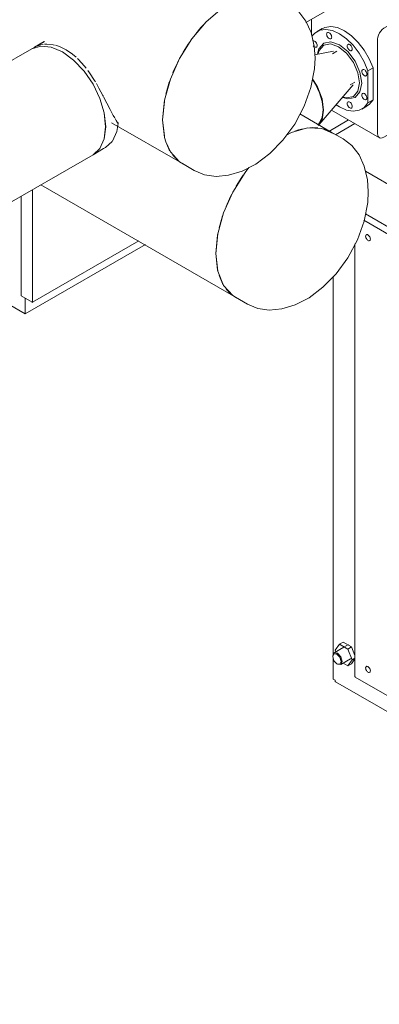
# Model space of a CAD drawing. Header units: metres. Extents: x -54598 to 1827199, y -329446 to -256744.
# Tile 255 of 256: x 201751 to 202553, y -304034 to -301837. Entities that reach past the tile are written whole.
import ezdxf

# ---------------------------------------------------------------- set-up
doc = ezdxf.new("R2010")
doc.units = ezdxf.units.M
doc.layers.add('M-EQPM', color=7, linetype='Continuous', lineweight=20)
doc.layers.add('P-PIPE', color=7, linetype='Continuous', lineweight=20)
doc.styles.add('ISO_1.0', font='isocpeur.ttf')

# ---------------------------------------------------------------- blocks, each defined once
blk = doc.blocks.new('PREXTHERM RSW 1890 - PREXTHERM RSW 1890-566327-aks33')
at = {"layer": 'M-EQPM'}
for p, q in [((24652.6, -7145.9), (25636.8, -7714.1)), ((24652.3, -7240.9), (25542.1, -7754.6)), ((25528, -7762.8), (24648.5, -7255)), ((24629.1, -7307.5), (24629.1, -8273.6)), ((24580.3, -8226.4), (24580.3, -7380.6)), ((24602.8, -8196.6), (24594.3, -8201.5)), ((24602.8, -8196.6), (24621.6, -8207.4)), ((24604.2, -8208), (24582.4, -8220.6)), ((24594.3, -8201.5), (24584.9, -8214.8)), ((24584.9, -8214.8), (24586.3, -8218.6)), ((24613.1, -8212.3), (24594.3, -8201.5)), ((24614.4, -8202.1), (24604.2, -8208)), ((24621.6, -8207.4), (24613.1, -8212.3)), ((24622.5, -8236.5), (24613.1, -8212.3)), ((24621.6, -8207.4), (24629.1, -8226.9)), ((24579.3, -8227.5), (24579.3, -8228.7)), ((24580.3, -8279.1), (24580.3, -8232.3)), ((24587.3, -8221.1), (24588.1, -8223.1)), ((24597.4, -8246.6), (24619.2, -8234)), ((24613.1, -8249.9), (24622.5, -8236.5)), ((24619.2, -8234), (24620.9, -8233)), ((24629.1, -8234.2), (24621.6, -8245)), ((24629.1, -8232.6), (24622.5, -8236.5)), ((24588.8, -8245.3), (24589.9, -8245.9)), ((24597.8, -8241), (24599.5, -8242)), ((24602.4, -8243.7), (24613.1, -8249.9)), ((24613.1, -8249.9), (24621.6, -8245)), ((24580.3, -8279.1), (24584.6, -8281.6)), ((24584.6, -8281.6), (24584.6, -8282.8)), ((24629.1, -8273.6), (24629.7, -8273.9)), ((24629.7, -8273.9), (24629.7, -8274.6)), ((24629.7, -8274.6), (25528, -8793.2)), ((24585.6, -8285.1), (25602.4, -8872.2))]:
    blk.add_line(p, q, dxfattribs=at)
for points in [[(24652.8, -7291, 0), (24653, -7289.5, 0), (24653.5, -7288.3, 0), (24654.4, -7287.5, 0), (24655.5, -7287.2, 0), (24656.7, -7287.3, 0), (24658.1, -7287.9, 0), (24659.5, -7288.9, 0), (24660.8, -7290.3, 0), (24661.9, -7291.9, 0), (24662.7, -7293.6, 0), (24663.2, -7295.4, 0), (24663.4, -7297.1, 0)], [(24663.4, -7297.1, 0), (24663.2, -7298.6, 0), (24662.7, -7299.7, 0), (24661.9, -7300.5, 0), (24660.8, -7300.9, 0), (24659.5, -7300.7, 0), (24658.1, -7300.2, 0), (24656.7, -7299.2, 0), (24655.5, -7297.8, 0), (24654.4, -7296.2, 0), (24653.5, -7294.4, 0), (24653, -7292.7, 0), (24652.8, -7291, 0)], [(24579.3, -8227.5, 0), (24582.4, -8220.6, 0), (24589.9, -8221.4, 0)], [(24588.8, -8245.3, 0), (24582.1, -8238.1, 0), (24579.3, -8228.7, 0), (24582.1, -8222.5, 0), (24588.8, -8223.2, 0)], [(24588.8, -8223.2, 0), (24595.6, -8230.3, 0), (24598.4, -8239.7, 0), (24595.6, -8245.9, 0), (24588.8, -8245.3, 0)], [(24589.9, -8221.4, 0), (24597.4, -8229.3, 0), (24600.5, -8239.7, 0), (24597.4, -8246.6, 0), (24589.9, -8245.9, 0)], [(24652.8, -8254.4, 0), (24653, -8253, 0), (24653.5, -8251.8, 0), (24654.4, -8251, 0), (24655.5, -8250.7, 0), (24656.7, -8250.8, 0), (24658.1, -8251.4, 0), (24659.5, -8252.4, 0), (24660.8, -8253.7, 0), (24661.9, -8255.3, 0), (24662.7, -8257.1, 0), (24663.2, -8258.9, 0), (24663.4, -8260.6, 0)], [(24663.4, -8260.6, 0), (24663.2, -8262, 0), (24662.7, -8263.2, 0), (24661.9, -8264, 0), (24660.8, -8264.3, 0), (24659.5, -8264.2, 0), (24658.1, -8263.6, 0), (24656.7, -8262.6, 0), (24655.5, -8261.3, 0), (24654.4, -8259.7, 0), (24653.5, -8257.9, 0), (24653, -8256.1, 0), (24652.8, -8254.4, 0)], [(24584.6, -8282.8, 0), (24584.7, -8283.8, 0), (24585.1, -8284.6, 0), (24585.6, -8285.1, 0)]]:
    blk.add_polyline3d(points, dxfattribs=at)
blk = doc.blocks.new('ADSK_СтальСварка_Заглушка_ГОСТ17379-2001 - Исполнение 2-669850-aks33')
at = {"layer": 'P-PIPE', "color": 1}
for p, q in [((24483.7, -6775.1), (24457.2, -6759.8)), ((24244.2, -7128.7), (24270.7, -7144))]:
    blk.add_line(p, q, dxfattribs=at)
for points in [[(24463.5, -6763.8, 0), (24436.3, -6751.7, 0), (24404.1, -6750.8, 0), (24368.9, -6761.1, 0), (24332.6, -6782.1, 0), (24297.3, -6812.5, 0), (24265.2, -6850.5, 0), (24238, -6894, 0), (24217.4, -6940.4, 0), (24204.5, -6987.1, 0), (24200.1, -7031.2, 0)], [(24483.7, -6775.1, 0), (24503.5, -6790.2, 0), (24519.4, -6810.5, 0), (24531.3, -6836, 0), (24538.3, -6866.4, 0), (24540.1, -6892.7, 0)], [(24270.7, -7144, 0), (24293.7, -7153.5, 0), (24319.3, -7157.2, 0), (24347.2, -7154.7, 0), (24377.1, -7145.7, 0), (24408.1, -7129.6, 0), (24439.1, -7106.3, 0), (24468.4, -7076.2, 0), (24494.6, -7040.4, 0), (24515.8, -7000.4, 0), (24530.8, -6958.5, 0), (24538.7, -6917.1, 0), (24540.1, -6892.7, 0)], [(24200.1, -7031.2, 0), (24204.5, -7070.3, 0), (24207.3, -7080, 0)], [(24207.3, -7080.2, 0), (24217.4, -7102.1, 0), (24238, -7124.7, 0), (24246.3, -7129.9, 0)]]:
    blk.add_polyline3d(points, dxfattribs=at)
blk = doc.blocks.new('ADSK_СтальСварка_Заглушка_ГОСТ17379-2001 - Исполнение 2-V230-aks33')
at = {"layer": 'P-PIPE', "color": 5}
for p, q in [((24602.4, -7073.5), (24575.9, -7058.2)), ((24362.9, -7427.1), (24389.4, -7442.4))]:
    blk.add_line(p, q, dxfattribs=at)
for points in [[(24582.1, -7062.2, 0), (24554.9, -7050.1, 0), (24522.8, -7049.2, 0), (24487.5, -7059.5, 0), (24476.1, -7065, 0)], [(24602.4, -7073.5, 0), (24622.1, -7088.6, 0), (24638.1, -7108.9, 0), (24649.9, -7134.4, 0), (24657, -7164.8, 0), (24658.7, -7191.1, 0)], [(24392.6, -7137.4, 0), (24383.8, -7148.9, 0), (24356.6, -7192.4, 0), (24336, -7238.8, 0), (24323.1, -7285.5, 0), (24318.7, -7329.6, 0)], [(24389.4, -7442.4, 0), (24412.3, -7451.9, 0), (24437.9, -7455.6, 0), (24465.9, -7453.1, 0), (24495.7, -7444.1, 0), (24526.7, -7428, 0), (24557.7, -7404.7, 0), (24587.1, -7374.6, 0), (24613.2, -7338.8, 0), (24634.4, -7298.8, 0), (24649.4, -7256.9, 0), (24657.4, -7215.5, 0), (24658.7, -7191.1, 0)], [(24318.7, -7329.6, 0), (24323.1, -7368.7, 0), (24336, -7400.5, 0), (24356.6, -7423.1, 0), (24365, -7428.3, 0)]]:
    blk.add_polyline3d(points, dxfattribs=at)
blk = doc.blocks.new('PREXTHERM RSW 1250 - PREXTHERM RSW 1250-733596-aks33')
at = {"layer": 'M-EQPM'}
for p, q in [((24570.6, -7056.7), (24614.7, -7031.2)), ((24585.7, -7064.3), (24628.9, -7039.4)), ((23884.3, -7201.6), (23884.3, -7423.9)), ((23909.8, -7438), (23909.8, -7186.9)), ((23893.7, -7463.9), (24161.5, -7309.3)), ((23909.6, -7438.3), (24147.3, -7301.1)), ((23765, -7389.6), (23893.7, -7463.9)), ((23884.3, -7423.9), (23909.2, -7438.3)), ((23893.7, -7429.3), (23893.7, -7463.9))]:
    blk.add_line(p, q, dxfattribs=at)
blk.add_polyline3d([(23909.2, -7438.3, 0), (23909.4, -7438.3, 0), (23909.5, -7438.4, 0), (23909.6, -7438.3, 0), (23909.7, -7438.2, 0), (23909.8, -7438.1, 0), (23909.8, -7438, 0)], dxfattribs=at)
blk = doc.blocks.new('TOP S - TOP-S 80_20 DM PN10_400-V306-aks33')
at = {"layer": 'M-EQPM'}
for p, q in [((24929.7, -6695), (24827.8, -6636.1)), ((24919.7, -6696), (24693.5, -6826.6)), ((24933.9, -6857.2), (24933.9, -6704.1)), ((24916.3, -6761.6), (24915.9, -6760.3)), ((24934.1, -6758.1), (24935.3, -6761.6)), ((24934.7, -6762), (24935.3, -6761.6)), ((24935.3, -6761.6), (24935.3, -6832.8)), ((24751.5, -6839.7), (24861.8, -6776)), ((24871, -6781.3), (24760.6, -6845)), ((24878, -6780.6), (24868.8, -6775.3)), ((24876.3, -6792.5), (24872, -6790)), ((24879.8, -6788), (24875.5, -6785.6)), ((24876, -6788.1), (24879.8, -6790.4)), ((24876.2, -6790.2), (24878, -6787.9)), ((24876.3, -6792.5), (24876.2, -6790.2)), ((24880.5, -6785.9), (24876.3, -6783.5)), ((24878, -6787.9), (24876.7, -6787.2)), ((24877.3, -6785.8), (24877.3, -6785.9)), ((24878, -6787.9), (24879.8, -6788)), ((24879.8, -6788), (24879.8, -6790.4)), ((24880.9, -6826.6), (24880.9, -6787)), ((24532.2, -6841.1), (24532.2, -6806.7)), ((24871.3, -6792.1), (24875.5, -6794.6)), ((24878.1, -6792.6), (24874.8, -6790.7)), ((24878.1, -6792.6), (24876.3, -6792.5)), ((24879.8, -6790.4), (24878.1, -6792.6)), ((24555.8, -6827.4), (24544.5, -6833.9)), ((24772.4, -6864.2), (24801.2, -6829.7)), ((24801.2, -6829.7), (24830.4, -6812.9)), ((24948.3, -6914.6), (24801.2, -6829.7)), ((24830.4, -6812.9), (24859.2, -6814.1)), ((24977.5, -6897.8), (24830.4, -6812.9)), ((25006.3, -6899), (24859.2, -6814.1)), ((24935.3, -6832.8), (24934.7, -6833.1)), ((24935.3, -6832.8), (24934.8, -6833.7)), ((24679.3, -6851.1), (24679.3, -7061.7)), ((24763.9, -6855.1), (24759.6, -6852.6)), ((24763.8, -6857.4), (24759.9, -6855.2)), ((24764.6, -6852.9), (24760.3, -6850.4)), ((24760.3, -6857), (24762.1, -6854.8)), ((24762.1, -6854.8), (24760.9, -6854.1)), ((24762.1, -6854.8), (24763.9, -6855.1)), ((24763.9, -6855.1), (24763.8, -6857.4)), ((24919, -6848.6), (24921.7, -6847.1)), ((24588.3, -6877.9), (24578.7, -6883.4)), ((24734.1, -6872.5), (24724.3, -6878.2)), ((24724.3, -6878.2), (24725.1, -6878.6)), ((24733.8, -6869.7), (24733.8, -6882.8)), ((24741.6, -6865.3), (24741.6, -6856.8)), ((24856.5, -6932.2), (24749.6, -6870.4)), ((24749.8, -6882.8), (24749.8, -6869.7)), ((24750.7, -6862.1), (24750.7, -6871.1)), ((24755.3, -6859.1), (24759.6, -6861.5)), ((24756, -6856.9), (24760.3, -6859.4)), ((24762, -6859.6), (24758.8, -6857.7)), ((24760.3, -6859.4), (24760.3, -6857)), ((24762, -6859.6), (24760.3, -6859.4)), ((24763.8, -6857.4), (24762, -6859.6)), ((24766.7, -6880.3), (24772.4, -6864.2)), ((24919.5, -6949.1), (24772.4, -6864.2)), ((24723.6, -6878.6), (24713.3, -6884.6)), ((24713.3, -6884.6), (24856.8, -6967.4)), ((24713.3, -6884.6), (24713.3, -7018.5)), ((24724.3, -6879), (24723.6, -6878.6)), ((24725.1, -6878.6), (24724.3, -6879)), ((24977.5, -6897.8), (24948.3, -6914.6)), ((25006.3, -6899), (24977.5, -6897.8)), ((25020.9, -6923.5), (25006.3, -6899)), ((24658.1, -6921.6), (24669.4, -6915.1)), ((24658.1, -6992.8), (24658.1, -6921.6)), ((24669.4, -6915.1), (24669.4, -6986.3)), ((24948.3, -6914.6), (24919.5, -6949.1)), ((24877.3, -6944.2), (24856.5, -6932.2)), ((24881.4, -6941.8), (24877.3, -6944.2)), ((24891.3, -6947.5), (24881.4, -6941.8)), ((25020.9, -6955.8), (25020.9, -6923.5)), ((24618.7, -6952.7), (24628.4, -6947.1)), ((24856.8, -6967.4), (24867.2, -6961.5)), ((24866.5, -6961), (24867.2, -6960.6)), ((24867.2, -6961.5), (24866.5, -6961)), ((24867.2, -6960.6), (24867.9, -6961)), ((24867.2, -6961.5), (24867.2, -7095.4)), ((24867.9, -6961), (24891.3, -6947.5)), ((24867.9, -6961), (24867.9, -7095)), ((24891.3, -6947.5), (24891.3, -7081.4)), ((24919.5, -6949.1), (24907.1, -6984.3)), ((25006.3, -6997.2), (25020.9, -6955.8)), ((24669.4, -6986.3), (24658.1, -6992.8)), ((24856.8, -6967.4), (24856.8, -7101.3)), ((24907.1, -6984.3), (24891.3, -6975.2)), ((24892, -6992.9), (24907.1, -6984.3)), ((24576.6, -7009.2), (24683.5, -7070.9)), ((24587.1, -6997.4), (24594.5, -7002.1)), ((24644.5, -7007.1), (24655.8, -7000.6)), ((24892, -6992.9), (24892, -7035.2)), ((24977.5, -7031.7), (25006.3, -6997.2)), ((24856.8, -7101.3), (24713.3, -7018.5)), ((24907.1, -7026.5), (24892, -7035.2)), ((24907.1, -7026.5), (24919.5, -7047.3)), ((24948.3, -7048.5), (24977.5, -7031.7)), ((24693.5, -7069.9), (24747.9, -7038.5)), ((24919.5, -7047.3), (24895.3, -7033.3)), ((24919.5, -7047.3), (24948.3, -7048.5)), ((24867.2, -7095.4), (24856.8, -7101.3)), ((24867.9, -7095), (24867.2, -7094.5)), ((24891.3, -7081.4), (24867.9, -7095))]:
    blk.add_line(p, q, dxfattribs=at)
for points in [[(24933.9, -6704.1, 0), (24933.4, -6700.2, 0), (24932, -6697.1, 0), (24929.7, -6695, 0), (24926.8, -6694.1, 0), (24923.4, -6694.4, 0), (24919.7, -6696, 0)], [(24861.8, -6776, 0), (24864.3, -6774.9, 0), (24866.7, -6774.6, 0), (24868.8, -6775.3, 0), (24870.3, -6776.7, 0)], [(24870.2, -6789.9, 0), (24870.4, -6788.7, 0), (24870.7, -6787.5, 0), (24871.3, -6786.4, 0), (24872, -6785.3, 0), (24872.9, -6784.4, 0), (24873.8, -6783.7, 0), (24874.7, -6783.3, 0), (24875.5, -6783.3, 0), (24876.3, -6783.5, 0), (24876.8, -6784, 0), (24877.2, -6784.8, 0), (24877.3, -6785.8, 0)], [(24874.7, -6791.2, 0), (24873.8, -6791.9, 0), (24872.9, -6792.3, 0), (24872, -6792.4, 0), (24871.3, -6792.1, 0), (24870.7, -6791.6, 0), (24870.4, -6790.8, 0), (24870.2, -6789.9, 0)], [(24880.9, -6787, 0), (24880.5, -6784.2, 0), (24879.5, -6782, 0), (24878, -6780.6, 0), (24875.9, -6780, 0), (24873.5, -6780.2, 0), (24871, -6781.3, 0)], [(24881.6, -6788.2, 0), (24881.4, -6787.2, 0), (24881.1, -6786.5, 0), (24880.5, -6785.9, 0), (24879.8, -6785.7, 0), (24878.9, -6785.8, 0), (24878, -6786.2, 0), (24877.1, -6786.8, 0), (24876.3, -6787.7, 0), (24875.5, -6788.8, 0), (24875, -6790, 0), (24874.6, -6791.2, 0), (24874.5, -6792.3, 0)], [(24874.5, -6792.3, 0), (24874.6, -6793.3, 0), (24875, -6794.1, 0), (24875.5, -6794.6, 0), (24876.3, -6794.8, 0), (24877.1, -6794.7, 0), (24878, -6794.3, 0), (24878.9, -6793.7, 0), (24879.8, -6792.8, 0), (24880.5, -6791.7, 0), (24881.1, -6790.5, 0), (24881.4, -6789.3, 0), (24881.6, -6788.2, 0)], [(24594.5, -6838.8, 0), (24578.8, -6831.8, 0), (24563.8, -6829.2, 0), (24550.5, -6831.2, 0), (24539.3, -6837.6, 0), (24533.2, -6844.3, 0)], [(24550.6, -6831.1, 0), (24561.8, -6824.7, 0), (24575.1, -6822.7, 0), (24590.1, -6825.3, 0), (24605.8, -6832.3, 0)], [(24605.8, -6832.3, 0), (24621.5, -6843.4, 0), (24636.4, -6858.1, 0), (24649.8, -6875.5, 0), (24661, -6894.8, 0), (24669.4, -6915.1, 0)], [(24693.5, -6826.6, 0), (24689.8, -6829.3, 0), (24686.4, -6832.9, 0), (24683.5, -6837.2, 0), (24681.2, -6841.8, 0), (24679.8, -6846.6, 0), (24679.3, -6851.1, 0)], [(24534.9, -6854.9, 0), (24536.1, -6854.6, 0), (24537.5, -6854.7, 0), (24538.9, -6855.3, 0)], [(24538.9, -6855.3, 0), (24540.4, -6856.4, 0), (24541.8, -6857.9, 0), (24542.9, -6859.6, 0), (24543.8, -6861.4, 0), (24544.4, -6863.3, 0), (24544.6, -6865.1, 0), (24544.4, -6866.7, 0), (24543.8, -6868, 0), (24542.9, -6868.8, 0), (24541.8, -6869.2, 0), (24540.4, -6869, 0), (24538.9, -6868.4, 0)], [(24571.5, -6849.6, 0), (24570, -6848.6, 0), (24568.6, -6847.1, 0), (24567.5, -6845.4, 0), (24566.6, -6843.5, 0), (24566, -6841.6, 0), (24565.8, -6839.8, 0), (24566, -6838.2, 0), (24566.6, -6837, 0), (24567.5, -6836.2, 0), (24568.6, -6835.8, 0), (24570, -6835.9, 0), (24571.5, -6836.6, 0)], [(24571.5, -6836.6, 0), (24572.9, -6837.6, 0), (24574.3, -6839.1, 0), (24575.5, -6840.8, 0), (24576.4, -6842.7, 0), (24576.9, -6844.6, 0), (24577.1, -6846.4, 0), (24576.9, -6847.9, 0), (24576.4, -6849.2, 0), (24575.5, -6850, 0), (24574.3, -6850.4, 0), (24572.9, -6850.2, 0), (24571.5, -6849.6, 0)], [(24658.1, -6921.6, 0), (24649.7, -6901.4, 0), (24638.5, -6882, 0), (24625.1, -6864.6, 0), (24610.2, -6850, 0), (24594.5, -6838.8, 0)], [(24741.6, -6856.8, 0), (24741.9, -6853.7, 0), (24742.9, -6850.3, 0), (24744.5, -6847.1, 0), (24746.5, -6844, 0), (24748.9, -6841.5, 0), (24751.5, -6839.7, 0)], [(24760.6, -6845, 0), (24758.1, -6846.8, 0), (24755.7, -6849.4, 0), (24753.6, -6852.4, 0), (24752.1, -6855.6, 0), (24751.1, -6859, 0), (24750.7, -6862.1, 0)], [(24754.3, -6856.8, 0), (24754.4, -6855.7, 0), (24754.8, -6854.5, 0), (24755.3, -6853.3, 0), (24756, -6852.3, 0), (24756.9, -6851.4, 0), (24757.8, -6850.7, 0), (24758.7, -6850.3, 0), (24759.6, -6850.2, 0), (24760.3, -6850.4, 0), (24760.9, -6851, 0), (24761.2, -6851.7, 0), (24761.4, -6852.7, 0)], [(24765.6, -6855.2, 0), (24765.5, -6854.2, 0), (24765.1, -6853.4, 0), (24764.6, -6852.9, 0), (24763.8, -6852.7, 0), (24763, -6852.7, 0), (24762.1, -6853.1, 0), (24761.1, -6853.8, 0), (24760.3, -6854.7, 0), (24759.6, -6855.8, 0), (24759, -6856.9, 0), (24758.6, -6858.1, 0), (24758.5, -6859.3, 0)], [(24758.5, -6859.3, 0), (24758.6, -6860.2, 0), (24759, -6861, 0), (24759.6, -6861.5, 0), (24760.3, -6861.8, 0), (24761.1, -6861.7, 0), (24762.1, -6861.3, 0), (24763, -6860.6, 0), (24763.8, -6859.7, 0), (24764.6, -6858.7, 0), (24765.1, -6857.5, 0), (24765.5, -6856.3, 0), (24765.6, -6855.2, 0)], [(24538.9, -6868.4, 0), (24537.5, -6867.3, 0), (24536.1, -6865.9, 0)], [(24545.6, -6882.9, 0), (24548.7, -6872.2, 0), (24559.5, -6859.9, 0), (24575.5, -6856.8, 0), (24594.5, -6863.3, 0)], [(24592.4, -6867.8, 0), (24574.5, -6861.6, 0), (24559.4, -6864.6, 0), (24549.2, -6876.2, 0), (24547, -6883, 0)], [(24602.7, -6980.2, 0), (24610.2, -6981.8, 0), (24625.4, -6978.9, 0), (24635.5, -6967.2, 0), (24639, -6948.7, 0), (24635.5, -6926, 0), (24625.4, -6902.7, 0), (24610.2, -6882.2, 0), (24592.4, -6867.8, 0)], [(24594.5, -6863.3, 0), (24613.4, -6878.6, 0), (24629.5, -6900.3, 0), (24640.2, -6925, 0), (24644, -6949.1, 0), (24640.2, -6968.8, 0), (24629.5, -6981.1, 0), (24613.4, -6984.2, 0), (24601.8, -6981.3, 0)], [(24617.5, -6876.2, 0), (24616, -6875.1, 0), (24614.6, -6873.7, 0), (24613.5, -6872, 0), (24612.6, -6870.1, 0), (24612, -6868.2, 0), (24611.8, -6866.4, 0), (24612, -6864.8, 0), (24612.6, -6863.6, 0), (24613.5, -6862.7, 0), (24614.6, -6862.4, 0), (24616, -6862.5, 0), (24617.5, -6863.1, 0)], [(24617.5, -6863.1, 0), (24618.9, -6864.2, 0), (24620.3, -6865.6, 0), (24621.5, -6867.3, 0), (24622.4, -6869.2, 0), (24622.9, -6871.1, 0), (24623.1, -6872.9, 0), (24622.9, -6874.5, 0), (24622.4, -6875.7, 0), (24621.5, -6876.6, 0), (24620.3, -6876.9, 0), (24618.9, -6876.8, 0), (24617.5, -6876.2, 0)], [(24736.1, -6866.5, 0), (24734.8, -6867.4, 0), (24734, -6868.5, 0), (24733.8, -6869.7, 0), (24734, -6870.9, 0), (24734.8, -6872, 0), (24736.1, -6873, 0), (24737.8, -6873.7, 0), (24739.7, -6874.2, 0), (24741.8, -6874.3, 0), (24743.8, -6874.2, 0), (24745.8, -6873.7, 0), (24747.4, -6873, 0)], [(24747.4, -6873, 0), (24748.7, -6872, 0), (24749.5, -6870.9, 0), (24749.8, -6869.7, 0), (24749.5, -6868.5, 0), (24748.7, -6867.4, 0), (24747.4, -6866.5, 0), (24745.8, -6865.7, 0), (24743.8, -6865.3, 0), (24741.8, -6865.1, 0), (24739.7, -6865.3, 0), (24737.8, -6865.7, 0), (24736.1, -6866.5, 0)], [(24758.7, -6858.2, 0), (24757.8, -6858.8, 0), (24756.9, -6859.2, 0), (24756, -6859.3, 0), (24755.3, -6859.1, 0), (24754.8, -6858.6, 0), (24754.4, -6857.8, 0), (24754.3, -6856.8, 0)], [(24733.9, -6883.7, 0), (24733.8, -6882.8, 0), (24734, -6881.6, 0)], [(24747.4, -6886, 0), (24745.8, -6886.8, 0), (24743.8, -6887.2, 0), (24741.8, -6887.4, 0), (24739.7, -6887.2, 0), (24737.8, -6886.8, 0), (24736.1, -6886, 0), (24734.8, -6885.1, 0), (24734, -6884, 0)], [(24749.5, -6884, 0), (24748.7, -6885.1, 0), (24747.4, -6886, 0)], [(24749.5, -6881.6, 0), (24749.8, -6882.8, 0), (24749.6, -6883.7, 0)], [(24650, -6932.5, 0), (24648.5, -6931.5, 0), (24647.2, -6930, 0), (24646, -6928.3, 0), (24645.1, -6926.4, 0), (24644.5, -6924.5, 0), (24644.3, -6922.7, 0), (24644.5, -6921.1, 0), (24645.1, -6919.9, 0), (24646, -6919.1, 0), (24647.2, -6918.7, 0), (24648.5, -6918.8, 0), (24650, -6919.5, 0)], [(24650, -6919.5, 0), (24651.5, -6920.5, 0), (24652.8, -6922, 0), (24654, -6923.7, 0), (24654.9, -6925.6, 0), (24655.5, -6927.5, 0), (24655.7, -6929.3, 0), (24655.5, -6930.8, 0), (24654.9, -6932.1, 0), (24654, -6932.9, 0), (24652.8, -6933.3, 0), (24651.5, -6933.1, 0), (24650, -6932.5, 0)], [(24646, -6981.4, 0), (24645.1, -6979.5, 0), (24644.5, -6977.6, 0), (24644.3, -6975.8, 0), (24644.5, -6974.3, 0), (24645.1, -6973, 0), (24646, -6972.2, 0), (24647.2, -6971.8, 0), (24648.5, -6972, 0), (24650, -6972.6, 0)], [(24650, -6985.6, 0), (24648.5, -6984.6, 0), (24647.2, -6983.1, 0), (24646, -6981.4, 0)], [(24669.4, -6986.3, 0), (24661, -6996.8, 0), (24649.8, -7003.3, 0)], [(24650, -6972.6, 0), (24651.5, -6973.6, 0), (24652.8, -6975.1, 0), (24654, -6976.8, 0), (24654.9, -6978.7, 0), (24655.5, -6980.6, 0), (24655.7, -6982.4, 0), (24655.5, -6984, 0), (24654.9, -6985.2, 0), (24654, -6986, 0), (24652.8, -6986.4, 0), (24651.5, -6986.3, 0), (24650, -6985.6, 0)], [(24594.5, -7002.1, 0), (24610.2, -7009.2, 0), (24625.1, -7011.8, 0), (24638.5, -7009.8, 0), (24649.7, -7003.4, 0), (24658.1, -6992.8, 0)], [(24617.5, -7004.4, 0), (24616, -7003.4, 0), (24614.6, -7001.9, 0), (24613.5, -7000.2, 0), (24612.6, -6998.3, 0), (24612, -6996.4, 0), (24611.8, -6994.6, 0), (24612, -6993, 0), (24612.6, -6991.8, 0), (24613.5, -6991, 0), (24614.6, -6990.6, 0), (24616, -6990.7, 0), (24617.5, -6991.4, 0)], [(24617.5, -6991.4, 0), (24618.9, -6992.4, 0), (24620.3, -6993.9, 0), (24621.5, -6995.6, 0), (24622.4, -6997.5, 0), (24622.9, -6999.4, 0), (24623.1, -7001.2, 0), (24622.9, -7002.7, 0), (24622.4, -7004, 0), (24621.5, -7004.8, 0), (24620.3, -7005.2, 0), (24618.9, -7005, 0), (24617.5, -7004.4, 0)], [(24739.7, -7034.2, 0), (24737.8, -7033.8, 0), (24736.1, -7033, 0), (24734.8, -7032.1, 0), (24734, -7030.9, 0)], [(24679.3, -7061.7, 0), (24679.8, -7065.7, 0), (24681.2, -7068.8, 0), (24683.5, -7070.9, 0), (24686.4, -7071.8, 0), (24689.8, -7071.5, 0), (24693.5, -7069.9, 0)]]:
    blk.add_polyline3d(points, dxfattribs=at)
blk = doc.blocks.new('ADSK_СтальСварка_Переход_ГОСТ17378-2001 - Исполнение 1_Неоцинкованные-733613-aks33')
at = {"layer": 'P-PIPE', "color": 5}
for p, q in [((24581.4, -6877.8), (24538.5, -6885.7)), ((24549.4, -7041.7), (24624.9, -6953.2))]:
    blk.add_line(p, q, dxfattribs=at)
for points in [[(24559.2, -7009.6, 0), (24555.6, -6984, 0), (24545.3, -6957.4, 0), (24534.6, -6939.7, 0)], [(24547.7, -7043.5, 0), (24555.6, -7031, 0), (24559.2, -7009.6, 0)]]:
    blk.add_polyline3d(points, dxfattribs=at)
blk = doc.blocks.new('ADSK_СтальСварка_Врезка - Врезка стальная-737257-aks33')
at = {"layer": 'P-PIPE', "color": 1}
for p, q in [((23932, -6858.9), (23908.3, -6872.5)), ((23936.3, -6856.4), (23932, -6858.9)), ((24044.8, -7109), (24068.5, -7095.3)), ((24068.5, -7095.3), (24072.8, -7092.8)), ((24087.6, -7079.3), (24072.8, -7092.8))]:
    blk.add_line(p, q, dxfattribs=at)
for points in [[(24073.1, -7046.5, 0), (24069.8, -7015.7, 0), (24060.2, -6983.3, 0), (24044.8, -6951.3, 0), (24024.8, -6922.1, 0), (24001.5, -6897.5, 0), (23976.6, -6879.3, 0), (23951.6, -6868.7, 0), (23928.3, -6866.4, 0), (23908.3, -6872.5, 0)], [(24044.8, -7109, 0), (24060.2, -7094.7, 0), (24069.8, -7073.4, 0), (24073.1, -7046.5, 0)], [(24100.7, -7039.1, 0), (24097.8, -7057.3, 0), (24088.1, -7078.6, 0)]]:
    blk.add_polyline3d(points, dxfattribs=at)
blk = doc.blocks.new('asfdf')
at = {"layer": 'P-PIPE', "color": 1}
for p, q in [((437438.2, 84191.2), (439191, 85203.2)), ((436854.6, 84148.7), (436832.7, 84136.1)), ((436826.7, 84132.6), (434954.4, 83051.6)), ((436832.7, 84136.1), (436835.3, 84137.4)), ((436968.4, 84058.6), (436966.7, 84061.6)), ((436993.6, 84011.9), (436987, 84024.8)), ((437001.3, 83997), (436993.8, 84011.5)), ((437004.7, 83967.6), (437162.6, 83876.4)), ((437015.1, 83972.3), (437012.4, 83976.7)), ((437019.2, 83968.2), (437019.1, 83966.2)), ((437019.1, 83966.2), (437017.5, 83967.2)), ((435142, 82844.7), (436963.2, 83896.2)), ((437159.3, 83878.5), (437165.4, 83874.9))]:
    blk.add_line(p, q, dxfattribs=at)
at = {"layer": 'P-PIPE', "color": 5}
for p, q in [((437494.2, 83946.9), (437424.5, 83987.2)), ((437397.6, 83941.7), (437395, 83940.4)), ((436846.5, 83829), (437281.2, 83578)), ((437277.9, 83580.1), (437284.7, 83576.2))]:
    blk.add_line(p, q, dxfattribs=at)
at = {"layer": 'P-PIPE', "color": 1}
for points in [[(437210, 84186.7, 0), (437203.7, 84179.8, 0), (437192.3, 84166.1, 0)], [(437179.5, 84149, 0), (437175.2, 84142.6, 0), (437164, 84124.8, 0)], [(436826.7, 84132.6, 0), (436846.7, 84138.8, 0), (436869.9, 84136.5, 0), (436894.9, 84125.8, 0)], [(436835.3, 84137.4, 0), (436846.8, 84141.5, 0), (436852.3, 84142.4, 0)], [(436855.1, 84142.7, 0), (436859.9, 84143, 0), (436874, 84141.7, 0), (436877.3, 84141, 0)], [(436879.8, 84140.4, 0), (436888.6, 84137.6, 0), (436903.2, 84130.6, 0)], [(436894.9, 84125.8, 0), (436919.9, 84107.6, 0), (436943.2, 84083, 0), (436963.2, 84053.8, 0), (436978.5, 84021.8, 0), (436988.2, 83989.4, 0), (436991.4, 83958.6, 0)], [(436903.2, 84130.6, 0), (436917.4, 84120.9, 0), (436925.6, 84113.9, 0)], [(436928.7, 84111, 0), (436931, 84108.8, 0), (436943.7, 84094.6, 0), (436948.1, 84089.1, 0)], [(437153.9, 84106.5, 0), (437151.3, 84101.3, 0), (437141.4, 84079.4, 0)], [(436951.4, 84084.5, 0), (436955.6, 84078.7, 0), (436966.7, 84061.6, 0)], [(437134.6, 84061.5, 0), (437133.4, 84058, 0), (437125.7, 84031.2, 0)], [(436986.3, 84026.3, 0), (436985.3, 84028.1, 0), (436976.3, 84044.8, 0), (436970.6, 84054.9, 0)], [(437122.6, 84016.5, 0), (437122.3, 84014.8, 0), (437118.5, 83973.9, 0)], [(437011.5, 83978.2, 0), (437008.5, 83983.6, 0), (437001.3, 83997, 0)], [(437019.1, 83966.2, 0), (437017.1, 83969.2, 0), (437015.1, 83972.3, 0)], [(437118.5, 83973.9, 0), (437122.3, 83937.4, 0), (437122.6, 83936.1, 0)], [(436991.4, 83958.6, 0), (436988.2, 83931.7, 0), (436978.5, 83910.4, 0), (436963.2, 83896.2, 0)], [(437125.6, 83925.1, 0), (437133.4, 83907.1, 0), (437134.6, 83905, 0)], [(437141.4, 83894.9, 0), (437151.3, 83884.5, 0), (437155.1, 83881.4, 0)]]:
    blk.add_polyline3d(points, dxfattribs=at)
at = {"layer": 'P-PIPE', "color": 5}
for points in [[(437452.7, 84064.2, 0), (437459.3, 84053.7, 0), (437468.6, 84034.4, 0), (437474.4, 84014.8, 0), (437476.4, 83996.2, 0)], [(437476.4, 83996.2, 0), (437474.4, 83980, 0), (437468.6, 83967.1, 0), (437464.4, 83962.3, 0)], [(437432.2, 83954.3, 0), (437421.2, 83951.4, 0), (437413.1, 83948.6, 0)], [(437464.5, 83956.4, 0), (437453.1, 83956.9, 0), (437446.8, 83956.6, 0)], [(437499.1, 83943.9, 0), (437481.6, 83952.7, 0), (437476.2, 83954.3, 0)], [(437298.2, 83850.6, 0), (437293.8, 83844.2, 0), (437282.7, 83826.4, 0)], [(437272.6, 83808.1, 0), (437270, 83802.9, 0), (437260.1, 83781, 0)], [(437253.2, 83763.1, 0), (437252, 83759.6, 0), (437244.3, 83732.8, 0)], [(437241.2, 83718.1, 0), (437240.9, 83716.4, 0), (437237.1, 83675.5, 0)], [(437237.1, 83675.5, 0), (437240.9, 83639, 0), (437241.2, 83637.7, 0)], [(437244.3, 83626.5, 0), (437252, 83608.7, 0), (437253.2, 83606.6, 0)], [(437260.1, 83596.5, 0), (437270, 83586.1, 0), (437273.7, 83583, 0)]]:
    blk.add_polyline3d(points, dxfattribs=at)
at = {"layer": 'M-EQPM'}
for name in ['PREXTHERM RSW 1250 - PREXTHERM RSW 1250-733596-aks33', 'PREXTHERM RSW 1890 - PREXTHERM RSW 1890-566327-aks33', 'TOP S - TOP-S 80_20 DM PN10_400-V306-aks33']:
    blk.add_blockref(name, (412918.4, 91005.1), dxfattribs=at)
at = {"layer": 'P-PIPE', "color": 1}
for name in ['ADSK_СтальСварка_Заглушка_ГОСТ17379-2001 - Исполнение 2-669850-aks33', 'ADSK_СтальСварка_Врезка - Врезка стальная-737257-aks33']:
    blk.add_blockref(name, (412918.4, 91005.1), dxfattribs=at)
at = {"layer": 'P-PIPE', "color": 5}
for name in ['ADSK_СтальСварка_Переход_ГОСТ17378-2001 - Исполнение 1_Неоцинкованные-733613-aks33', 'ADSK_СтальСварка_Заглушка_ГОСТ17379-2001 - Исполнение 2-V230-aks33']:
    blk.add_blockref(name, (412918.4, 91005.1), dxfattribs=at)

msp = doc.modelspace()

# ---------------------------------------------------------------- block references
at = {"color": 5, "lineweight": 30}
msp.add_blockref('asfdf', (-235048.8, -386034.1), dxfattribs=at)

# ---------------------------------------------------------------- texts
at = {"insert": (-31447.3, -294346.1), "char_height": 296.352, "width": 15926.819, "attachment_point": 1, "style": 'ISO_1.0'}
msp.add_mtext('\\pi6266.79412;ОБЩИЕ УКАЗАНИЯ.\\P\\pi7963.40932;\\P\\pi0; Данный   рабочий  проект выполнен согласно   задания   на  проектирование.\\PКотельная блочная  {\\C7;1100Гн} предназначена для снабжения теплом .\\P Расчетная температура наружного воздуха tнар.= -14°С.\\P Котельная блочная транспортабельная автоматизированная  {\\C7;1100Гн} производительностью 1.200 МВт смонтирована на прочной раме и поставляется в 100% заводской готовности.\\P Теплоснабжение осуществляется по открытой схеме по температурному графику 90-70°С (2-х трубная система).\\P Котельная комплектуется 2 водогрейными  автоматизированными  котлами  {\\fISOCPEUR|b0|i0|c238|p34;1} котел {\\C0;КВа-0,58\\C7;Гн}.  Котел  оборудован газовыми  горелками.\\PРасход газа на {\\fISOCPEUR|b0|i0|c238|p34;1} котел  {\\C0;КВа-0,46\\C7;Гн}.        -56.8 м3/ч.\\P Внутри блочной котельной располагаются водоподготовительная система, сетевые циркуляционные насосы,  а также электрооборудование, КИП и А (щиты управления, входные распределительные устройства, пульты управления и другое вспомогательное оборудование.\\P Дымовые трубы  поставляются  заводом-изготовителем.\\P Котельная  II  степени  огнестойкости.', dxfattribs=at)

doc.saveas('drawing.dxf')
